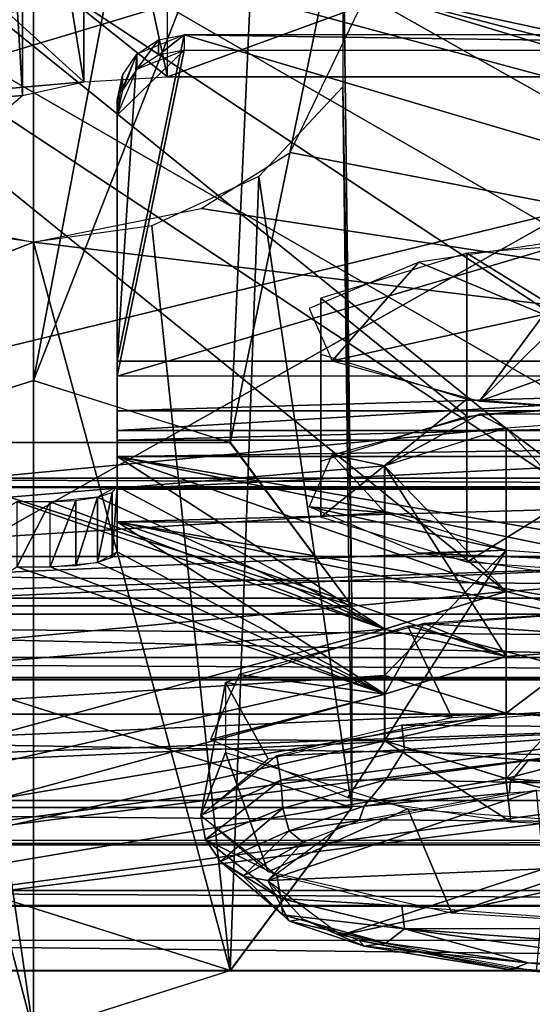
# Model space of a CAD drawing. Extents: x -398 to 398, y -1355 to -82.
# Tile 53 of 256: x -210.05 to -208.52, y -119.82 to -116.88. Entities that reach past the tile are written whole.
import ezdxf

# ---------------------------------------------------------------- set-up
doc = ezdxf.new("R2010")
doc.units = 0
doc.header["$MEASUREMENT"] = 0

msp = doc.modelspace()

# ---------------------------------------------------------------- linework, layer by layer
for points in [[(395.5, -525.467285, 437.803314), (395.5, -81.938164, 160.655502), (-395.5, -81.938164, 160.655502)], [(395.5, -525.467285, 437.803314), (-395.5, -81.938164, 160.655502), (-395.5, -525.467285, 437.803314)], [(-22.229691, -124.655098, 181.452103), (-396.5, -85.435806, 156.945206), (-395.5, -84.587761, 156.415207)], [(395.5, -528.116882, 433.562988), (395.5, -84.587761, 156.415207), (-395.5, -84.587761, 156.415207)], [(395.5, -528.116882, 433.562988), (-395.5, -84.587761, 156.415207), (-395.5, -528.116882, 433.562988)], [(-395.5, -84.587761, 156.415207), (395.5, -84.587761, 156.415207), (-19.442101, -123.289597, 180.598801)], [(-395.5, -84.587761, 156.415207), (-19.442101, -123.289597, 180.598801), (-21.06683, -123.633301, 180.813599)], [(-395.5, -84.587761, 156.415207), (-21.06683, -123.633301, 180.813599), (-22.229691, -124.655098, 181.452103)], [(-22.229691, -124.6604, 181.443604), (-396.5, -85.441109, 156.936707), (-395.5, -84.593063, 156.406799)], [(-395.5, -84.593063, 156.406799), (395.5, -84.593063, 156.406799), (-19.442101, -123.294899, 180.590302)], [(-395.5, -84.593063, 156.406799), (-19.442101, -123.294899, 180.590302), (-21.06683, -123.638603, 180.805099)], [(-395.5, -84.593063, 156.406799), (-21.06683, -123.638603, 180.805099), (-22.229691, -124.6604, 181.443604)], [(-396.5, -85.435806, 156.945206), (-22.478531, -125.502296, 181.981506), (-22.478531, -130.514999, 185.1138)], [(-396.5, -85.435806, 156.945206), (-22.478531, -130.514999, 185.1138), (-50.35714, -414.036102, 362.277405)], [(-396.5, -85.435806, 156.945206), (-50.35714, -414.036102, 362.277405), (-52.76738, -414.882812, 362.806488)], [(-396.5, -85.435806, 156.945206), (-52.76738, -414.882812, 362.806488), (-53.272449, -415.311096, 363.074097)], [(-396.5, -85.435806, 156.945206), (-53.272449, -415.311096, 363.074097), (-54.270809, -417.355103, 364.351288)], [(-396.5, -85.435806, 156.945206), (-54.270809, -417.355103, 364.351288), (-54.270809, -417.960785, 364.729889)], [(-396.5, -85.435806, 156.945206), (-54.270809, -417.960785, 364.729889), (-53.272449, -420.004791, 366.007111)], [(-396.5, -85.435806, 156.945206), (-53.272449, -420.004791, 366.007111), (-396.366211, -527.69281, 433.298004)], [(-22.478531, -125.502296, 181.981506), (-396.5, -85.435806, 156.945206), (-22.229691, -124.655098, 181.452103)], [(-396.5, -85.441109, 156.936707), (-22.478531, -125.507599, 181.973007), (-22.478531, -130.520294, 185.105301)], [(-396.5, -85.441109, 156.936707), (-22.478531, -130.520294, 185.105301), (-50.35714, -414.041412, 362.26889)], [(-396.5, -85.441109, 156.936707), (-50.35714, -414.041412, 362.26889), (-52.76738, -414.888092, 362.798004)], [(-396.5, -85.441109, 156.936707), (-52.76738, -414.888092, 362.798004), (-53.272449, -415.316406, 363.065613)], [(-396.5, -85.441109, 156.936707), (-53.272449, -415.316406, 363.065613), (-54.270809, -417.360413, 364.342896)], [(-396.5, -85.441109, 156.936707), (-54.270809, -417.360413, 364.342896), (-54.270809, -417.966095, 364.721405)], [(-396.5, -85.441109, 156.936707), (-54.270809, -417.966095, 364.721405), (-53.272449, -420.010101, 365.998596)], [(-396.5, -85.441109, 156.936707), (-53.272449, -420.010101, 365.998596), (-396.366211, -527.69812, 433.289612)], [(-22.478531, -125.507599, 181.973007), (-396.5, -85.441109, 156.936707), (-22.229691, -124.6604, 181.443604)], [(243, -100.280098, 127.672203), (-235.265503, -167.884293, 169.916), (-243, -100.280098, 127.672203)], [(243, -100.280098, 127.672203), (235.265503, -167.884293, 169.916), (-235.265503, -167.884293, 169.916)], [(243, -100.704002, 126.993698), (-235.265503, -168.308197, 169.237503), (-243, -100.704002, 126.993698)], [(243, -100.704002, 126.993698), (235.265503, -168.308197, 169.237503), (-235.265503, -168.308197, 169.237503)], [(235.114594, -129.460007), (-233, -110.733902), (-235.114594, -129.460007)], [(235.114594, -129.460007, 0.8), (-233, -110.733902, 0.8), (-235.114594, -129.460007, 0.8)], [(235.114594, -129.460007), (-83, -110.733902), (-233, -110.733902)], [(235.114594, -129.460007, 0.8), (-83, -110.733902, 0.8), (-233, -110.733902, 0.8)], [(-204.006607, -119.477699, 73.614418), (-212.006607, -119.477699, 73.614418), (-204.006607, -114.967697, 78.623222)], [(-204.006607, -114.967697, 78.623222), (-212.006607, -119.477699, 73.614418), (-212.006607, -114.967697, 78.623222)], [(-204.006607, -115.116302, 78.75705), (-212.006607, -115.116302, 78.75705), (-204.006607, -119.626297, 73.748253)], [(-204.006607, -119.626297, 73.748253), (-212.006607, -115.116302, 78.75705), (-212.006607, -119.626297, 73.748253)], [(-211.806595, -115.292198, 57.32893), (-214.006607, -117.429298, 66.585442), (-209.856598, -117.061897, 64.994202)], [(-202.006607, -117.429298, 66.585442), (-204.206604, -115.292198, 57.32893), (-211.806595, -115.292198, 57.32893)], [(-202.006607, -117.429298, 66.585442), (-211.806595, -115.292198, 57.32893), (-206.156601, -117.061897, 64.994202)], [(-211.806595, -115.292198, 57.32893), (-209.856598, -117.061897, 64.994202), (-209.606598, -117.046898, 64.929024)], [(-211.806595, -115.292198, 57.32893), (-209.606598, -117.046898, 64.929024), (-206.406601, -117.046898, 64.929024)], [(-211.806595, -115.292198, 57.32893), (-206.406601, -117.046898, 64.929024), (-206.156601, -117.061897, 64.994202)], [(-205.756607, -115.561203, 74.052856), (-200.506607, -118.479301, 73.298187), (-215.506607, -118.479301, 73.298187)], [(-205.756607, -115.561203, 74.052856), (-215.506607, -118.479301, 73.298187), (-210.256607, -115.561203, 74.052856)], [(-205.756607, -115.673698, 74.540207), (-200.506607, -118.6045, 73.782257), (-215.506607, -118.6045, 73.782257)], [(-205.756607, -115.673698, 74.540207), (-215.506607, -118.6045, 73.782257), (-210.256607, -115.673698, 74.540207)], [(-215.783707, -118.778999, 72.431664), (-211.506607, -115.742104, 59.277672), (-208.5952, -118.096802, 69.47702)], [(-208.5952, -118.096802, 69.47702), (-211.506607, -115.742104, 59.277672), (-208.006607, -118.053902, 69.291008)], [(-211.506607, -115.742104, 59.277672), (-207.418106, -118.096802, 69.47702), (-208.006607, -118.053902, 69.291008)], [(-200.229507, -118.778999, 72.431664), (-207.418106, -118.096802, 69.47702), (-211.506607, -115.742104, 59.277672)], [(-200.229507, -118.778999, 72.431664), (-211.506607, -115.742104, 59.277672), (-204.506607, -115.742104, 59.277672)], [(-209.856598, -115.8927, 65.264229), (-209.606598, -117.046898, 64.929024), (-209.606598, -115.877602, 65.198959)], [(-206.406601, -117.046898, 64.929024), (-209.606598, -117.046898, 64.929024), (-206.406601, -115.877602, 65.198959)], [(-206.406601, -115.877602, 65.198959), (-209.606598, -117.046898, 64.929024), (-209.606598, -115.877602, 65.198959)], [(-210.039597, -115.9338, 65.442551), (-209.856598, -117.061897, 64.994293), (-209.856598, -115.8927, 65.264229)], [(-209.856598, -115.8927, 65.264229), (-209.856598, -117.061897, 64.994293), (-209.606598, -117.046898, 64.929024)], [(-210.106598, -115.990097, 65.686142), (-210.039597, -117.103104, 65.172607), (-210.039597, -115.9338, 65.442551)], [(-210.039597, -115.9338, 65.442551), (-210.039597, -117.103104, 65.172607), (-209.856598, -117.061897, 64.994293)], [(-210.039597, -117.103104, 65.172607), (-210.106598, -115.990097, 65.686142), (-210.106598, -117.159302, 65.416199)], [(-210.594406, -118.139801, 64.36879), (-210.360397, -116.089996, 56.05151), (-210.006607, -116.041603, 56.129608)], [(-210.594406, -118.139801, 64.36879), (-210.006607, -116.041603, 56.129608), (-210.006607, -117.953697, 64.411751)], [(-210.006607, -116.041603, 56.129608), (-209.652893, -116.089996, 56.05151), (-210.006607, -117.953697, 64.411751)], [(-210.006607, -117.953697, 64.411751), (-209.652893, -116.089996, 56.05151), (-209.333099, -116.237198, 55.81715)], [(-215.783707, -119.266197, 72.319191), (-211.506607, -116.229301, 59.165192), (-208.5952, -118.584, 69.36454)], [(-208.5952, -118.584, 69.36454), (-211.506607, -116.229301, 59.165192), (-208.006607, -118.5411, 69.178543)], [(-211.506607, -116.229301, 59.165192), (-207.418106, -118.584, 69.36454), (-208.006607, -118.5411, 69.178543)], [(-200.229507, -119.266197, 72.319191), (-207.418106, -118.584, 69.36454), (-211.506607, -116.229301, 59.165192)], [(-200.229507, -119.266197, 72.319191), (-211.506607, -116.229301, 59.165192), (-204.506607, -116.229301, 59.165192)], [(-210.006607, -117.953697, 64.411751), (-209.333099, -116.237198, 55.81715), (-209.418793, -118.139801, 64.36879)], [(-209.418793, -118.139801, 64.36879), (-209.333099, -116.237198, 55.81715), (-209.082108, -116.505402, 55.38728)], [(-204.206604, -118.271301, 52.45092), (-204.206604, -116.422798, 44.44437), (-211.806595, -118.271301, 52.45092)], [(-211.806595, -118.271301, 52.45092), (-204.206604, -116.422798, 44.44437), (-211.806595, -116.422798, 44.44437)], [(-209.418793, -118.139801, 64.36879), (-209.082108, -116.505402, 55.38728), (-209.055603, -118.626999, 64.256317)], [(-209.055603, -118.626999, 64.256317), (-209.082108, -116.505402, 55.38728), (-209.082108, -117.076698, 54.473289)], [(-204.206604, -118.246002, 52.601898), (-209.239899, -117.272797, 54.159389), (-209.007507, -116.7911, 54.93029)], [(-209.007507, -116.7911, 54.93029), (-206.773407, -117.272797, 54.159389), (-206.507202, -117.440201, 53.891529)], [(-209.007507, -116.7911, 54.93029), (-207.005707, -116.7911, 54.93029), (-206.773407, -117.272797, 54.159389)], [(-204.206604, -118.246002, 52.601898), (-209.007507, -116.7911, 54.93029), (-206.507202, -117.440201, 53.891529)], [(-209.697998, -116.978996, 67.486557), (-209.756607, -117.896301, 67.274788), (-209.556595, -116.921898, 67.499733)], [(-209.556595, -116.921898, 67.499733), (-209.756607, -117.896301, 67.274788), (-206.256607, -117.896301, 67.274788)], [(-209.697998, -116.978996, 67.486557), (-209.633194, -116.936798, 67.496323), (-209.697998, -117.024002, 67.681427)], [(-209.697998, -117.024002, 67.681427), (-209.633194, -116.936798, 67.496323), (-209.633194, -116.981796, 67.691177)], [(-209.633194, -116.936798, 67.496323), (-209.556595, -116.921898, 67.499733), (-209.633194, -116.981796, 67.691177)], [(-209.633194, -116.981796, 67.691177), (-209.556595, -116.921898, 67.499733), (-209.556595, -116.966904, 67.694611)], [(-209.556595, -116.921898, 67.499733), (-206.256607, -117.896301, 67.274788), (-206.456604, -116.921898, 67.499733)], [(-209.556595, -116.966904, 67.694611), (-206.456604, -116.966904, 67.694611), (-209.556595, -116.921898, 67.499733)], [(-209.556595, -116.921898, 67.499733), (-206.456604, -116.966904, 67.694611), (-206.456604, -116.921898, 67.499733)], [(-209.556595, -116.966904, 67.694611), (-209.756607, -117.161797, 67.64962), (-209.697998, -117.024002, 67.681427)], [(-209.756607, -117.161797, 67.64962), (-209.556595, -116.966904, 67.694611), (-209.756607, -117.941299, 67.469658)], [(-209.756607, -117.941299, 67.469658), (-209.556595, -116.966904, 67.694611), (-206.456604, -116.966904, 67.694611)], [(-209.756607, -117.941299, 67.469658), (-206.456604, -116.966904, 67.694611), (-206.256607, -117.941299, 67.469658)], [(-209.756607, -117.896301, 67.274788), (-209.697998, -116.978996, 67.486557), (-209.756607, -117.116798, 67.454742)], [(-209.741394, -117.042198, 67.471962), (-209.697998, -116.978996, 67.486557), (-209.741394, -117.087196, 67.66684)], [(-209.741394, -117.087196, 67.66684), (-209.697998, -116.978996, 67.486557), (-209.697998, -117.024002, 67.681427)], [(-214.006607, -117.429298, 66.585442), (-210.039703, -117.103104, 65.172638), (-209.856598, -117.061897, 64.994202)], [(-209.756607, -117.116798, 67.454742), (-209.741394, -117.042198, 67.471962), (-209.756607, -117.161797, 67.64962)], [(-209.756607, -117.161797, 67.64962), (-209.741394, -117.042198, 67.471962), (-209.741394, -117.087196, 67.66684)], [(-209.055603, -119.229202, 64.117287), (-209.082108, -117.076698, 54.473289), (-209.333099, -117.345001, 54.043419)], [(-209.055603, -118.626999, 64.256317), (-209.082108, -117.076698, 54.473289), (-209.055603, -119.229202, 64.117287)], [(-214.006607, -117.429298, 66.585442), (-210.106598, -117.159302, 65.416199), (-210.039703, -117.103104, 65.172638)], [(-209.756607, -117.941299, 67.469658), (-209.756607, -117.896301, 67.274788), (-209.756607, -117.116798, 67.454742)], [(-209.756607, -117.941299, 67.469658), (-209.756607, -117.116798, 67.454742), (-209.756607, -117.161797, 67.64962)], [(-204.206604, -118.246002, 52.601898), (-209.506104, -117.440201, 53.891529), (-209.239899, -117.272797, 54.159389)], [(-210.006607, -119.902496, 63.961849), (-210.360397, -117.492203, 53.809059), (-210.680099, -117.345001, 54.043419)], [(-210.006607, -119.902496, 63.961849), (-210.680099, -117.345001, 54.043419), (-210.594406, -119.7164, 64.004807)], [(-209.333099, -117.345001, 54.043419), (-209.652893, -117.492203, 53.809059), (-209.418793, -119.7164, 64.004807)], [(-209.055603, -119.229202, 64.117287), (-209.333099, -117.345001, 54.043419), (-209.418793, -119.7164, 64.004807)], [(-211.806595, -118.246002, 52.601898), (-210.507202, -117.440201, 53.891529), (-210.006607, -117.540497, 53.730961)], [(-204.206604, -118.246002, 52.601898), (-210.006607, -117.540497, 53.730961), (-209.506104, -117.440201, 53.891529)], [(-210.006607, -117.540497, 53.730961), (-210.360397, -117.492203, 53.809059), (-210.006607, -119.902496, 63.961849)], [(-209.418793, -119.7164, 64.004807), (-209.652893, -117.492203, 53.809059), (-210.006607, -117.540497, 53.730961)], [(-208.712006, -117.573303, 69.431923), (-208.006607, -118.008904, 69.096138), (-208.006607, -117.521698, 69.208611)], [(-211.806595, -118.246002, 52.601898), (-210.006607, -117.540497, 53.730961), (-204.206604, -118.246002, 52.601898)], [(-209.418793, -119.7164, 64.004807), (-210.006607, -117.540497, 53.730961), (-210.006607, -119.902496, 63.961849)], [(-208.4655, -117.542297, 69.297569), (-208.855392, -117.6008, 69.551086), (-208.481995, -117.756897, 70.227364)], [(-209.147903, -117.708199, 70.016541), (-208.712006, -118.060501, 69.319443), (-208.712006, -117.573303, 69.431923)], [(-208.712006, -117.573303, 69.431923), (-208.712006, -118.060501, 69.319443), (-208.006607, -118.008904, 69.096138)], [(-209.114899, -117.894897, 70.825203), (-208.855392, -117.6008, 69.551086), (-209.183502, -117.738998, 70.14978)], [(-209.114899, -117.894897, 70.825203), (-208.481995, -117.756897, 70.227364), (-208.855392, -117.6008, 69.551086)], [(-208.712006, -118.060501, 69.319443), (-209.147903, -117.708199, 70.016541), (-209.147903, -118.195396, 69.904068)], [(-209.147903, -118.195396, 69.904068), (-209.147903, -117.708199, 70.016541), (-209.147903, -117.875099, 70.739166)], [(-208.673798, -118.016098, 71.350182), (-208.481995, -117.756897, 70.227364), (-209.114899, -117.894897, 70.825203)], [(-208.673798, -118.016098, 71.350182), (-208.481995, -117.826401, 70.528358), (-208.481995, -117.756897, 70.227364)], [(-208.300995, -117.882698, 70.772079), (-208.481995, -117.826401, 70.528358), (-208.673798, -118.016098, 71.350182)], [(-209.147903, -118.195396, 69.904068), (-209.147903, -117.875099, 70.739166), (-209.147903, -118.362297, 70.626694)], [(-209.147903, -118.362297, 70.626694), (-209.147903, -117.875099, 70.739166), (-208.712006, -118.010002, 71.323792)], [(-208.673798, -118.016098, 71.350182), (-208.006607, -118.0616, 71.547096), (-208.300995, -117.882698, 70.772079)], [(-209.756607, -118.044701, 67.473244), (-209.756607, -118.103203, 67.281937), (-209.756607, -117.896301, 67.274788)], [(-209.756607, -118.044701, 67.473244), (-209.756607, -117.896301, 67.274788), (-209.756607, -117.941299, 67.469658)], [(-209.756607, -118.103203, 67.282013), (-206.256607, -118.103203, 67.282013), (-206.256607, -117.896301, 67.274788)], [(-209.756607, -118.103203, 67.282013), (-206.256607, -117.896301, 67.274788), (-209.756607, -117.896301, 67.274788)], [(-209.756607, -118.0448, 67.473267), (-206.256607, -118.0448, 67.473267), (-206.256607, -117.941299, 67.469658)], [(-209.756607, -118.0448, 67.473267), (-206.256607, -117.941299, 67.469658), (-209.756607, -117.941299, 67.469658)], [(-210.006607, -117.953697, 64.411751), (-209.418106, -118.139702, 64.368813), (-210.5952, -118.139702, 64.368813)], [(-209.147903, -118.362297, 70.626694), (-208.712006, -118.010002, 71.323792), (-208.712006, -118.4972, 71.211319)], [(-208.712006, -118.4972, 71.211319), (-208.712006, -118.010002, 71.323792), (-208.006607, -118.0616, 71.547096)], [(-208.006607, -118.053902, 69.291008), (-208.673798, -118.054398, 69.29306), (-208.006607, -118.008904, 69.096138)], [(-209.756607, -118.132599, 67.528137), (-209.756607, -118.103203, 67.281937), (-209.756607, -118.044701, 67.473244)], [(-209.756607, -118.132599, 67.528137), (-206.256607, -118.132599, 67.528137), (-206.256607, -118.0448, 67.473267)], [(-209.756607, -118.132599, 67.528137), (-206.256607, -118.0448, 67.473267), (-209.756607, -118.0448, 67.473267)], [(-208.957306, -118.209396, 69.964378), (-209.114899, -118.175598, 69.818039), (-208.673798, -118.054398, 69.29306)], [(-208.957306, -118.209396, 69.964378), (-208.673798, -118.054398, 69.29306), (-208.5952, -118.096802, 69.47702)], [(-208.712006, -118.4972, 71.211319), (-208.006607, -118.0616, 71.547096), (-208.006607, -118.548798, 71.434624)], [(-208.006607, -118.053902, 69.291008), (-208.5952, -118.096802, 69.47702), (-208.673798, -118.054398, 69.29306)], [(-208.594406, -118.096901, 69.477097), (-208.006607, -118.5411, 69.178543), (-208.006607, -118.053902, 69.291008)], [(-208.594406, -118.096901, 69.477097), (-208.006607, -118.736, 69.133537), (-208.006607, -118.053902, 69.291008)], [(-215.783707, -118.778999, 72.431664), (-208.5952, -118.096802, 69.47702), (-208.957306, -118.209396, 69.964378)], [(-209.756607, -118.2789, 67.391739), (-209.756607, -118.103203, 67.281937), (-209.756607, -118.132599, 67.528137)], [(-209.756607, -118.278801, 67.391731), (-206.256607, -118.278801, 67.391731), (-206.256607, -118.103203, 67.282013)], [(-209.756607, -118.278801, 67.391731), (-206.256607, -118.103203, 67.282013), (-209.756607, -118.103203, 67.282013)], [(-208.957703, -118.209297, 69.964287), (-208.594406, -118.584, 69.364616), (-208.594406, -118.096901, 69.477097)], [(-208.957703, -118.209297, 69.964287), (-208.594406, -118.7789, 69.319633), (-208.594406, -118.096901, 69.477097)], [(-208.594406, -118.096901, 69.477097), (-208.594406, -118.584, 69.364616), (-208.006607, -118.5411, 69.178543)], [(-208.594406, -118.096901, 69.477097), (-208.594406, -118.7789, 69.319633), (-208.006607, -118.736, 69.133537)], [(-210.5952, -118.139702, 64.368813), (-209.056, -118.627098, 64.256287), (-210.957306, -118.627098, 64.256287)], [(-210.5952, -118.139702, 64.368813), (-209.418106, -118.139702, 64.368813), (-209.056, -118.627098, 64.256287)], [(-209.756607, -118.2789, 67.391739), (-209.756607, -118.132599, 67.528137), (-209.756607, -118.181198, 67.619537)], [(-206.256607, -118.132599, 67.528137), (-209.756607, -118.181198, 67.619537), (-206.256607, -118.181198, 67.619537)], [(-209.756607, -118.181198, 67.619537), (-206.256607, -118.132599, 67.528137), (-209.756607, -118.132599, 67.528137)], [(-209.756607, -118.2789, 67.391739), (-209.756607, -118.181198, 67.619537), (-209.756607, -118.271103, 68.009293)], [(-209.756607, -118.181198, 67.619537), (-207.418106, -118.584, 69.36454), (-206.256607, -118.181198, 67.619537)], [(-209.756607, -118.181198, 67.619537), (-209.756607, -118.271103, 68.009293), (-208.957306, -118.696503, 69.851913)], [(-209.756607, -118.181198, 67.619537), (-208.957306, -118.696503, 69.851913), (-208.5952, -118.584, 69.36454)], [(-209.756607, -118.181198, 67.619537), (-208.5952, -118.584, 69.36454), (-208.006607, -118.5411, 69.178543)], [(-209.756607, -118.181198, 67.619537), (-208.006607, -118.5411, 69.178543), (-207.418106, -118.584, 69.36454)], [(-209.114899, -118.175598, 69.818039), (-208.957306, -118.348297, 70.566383), (-209.183502, -118.331497, 70.493462)], [(-208.957306, -118.348297, 70.566383), (-209.114899, -118.175598, 69.818039), (-208.957306, -118.209396, 69.964378)], [(-215.783707, -118.778999, 72.431664), (-208.957306, -118.209396, 69.964378), (-208.957306, -118.348297, 70.566383)], [(-208.594406, -118.584, 69.364616), (-208.957703, -118.209297, 69.964287), (-208.957703, -118.696503, 69.851807)], [(-208.957703, -118.696503, 69.851807), (-208.957703, -118.209297, 69.964287), (-208.957703, -118.348396, 70.566467)], [(-208.594406, -118.7789, 69.319633), (-208.957703, -118.209297, 69.964287), (-208.957703, -118.891403, 69.806824)], [(-208.957703, -118.891403, 69.806824), (-208.957703, -118.209297, 69.964287), (-208.957703, -118.348396, 70.566467)], [(-211.806595, -118.273697, 52.528919), (-211.806595, -118.246002, 52.601898), (-204.206604, -118.273697, 52.528919)], [(-204.206604, -118.273697, 52.528919), (-211.806595, -118.246002, 52.601898), (-204.206604, -118.246002, 52.601898)], [(-209.815201, -118.303001, 68.147087), (-208.957306, -118.696503, 69.851913), (-209.756607, -118.271103, 68.009293)], [(-209.756607, -118.466003, 67.964302), (-209.771896, -118.4832, 68.038879), (-209.756607, -118.271103, 68.009293)], [(-209.756607, -118.271103, 68.009293), (-209.771896, -118.4832, 68.038879), (-209.771896, -118.288399, 68.083862)], [(-209.756607, -118.2789, 67.391739), (-209.756607, -118.271103, 68.009293), (-209.756607, -118.466003, 67.964302)], [(-211.806595, -118.271301, 52.45092), (-211.806595, -118.273697, 52.528919), (-204.206604, -118.271301, 52.45092)], [(-204.206604, -118.271301, 52.45092), (-211.806595, -118.273697, 52.528919), (-204.206604, -118.273697, 52.528919)], [(-209.771896, -118.4832, 68.038879), (-209.815201, -118.497803, 68.102097), (-209.771896, -118.288399, 68.083862)], [(-209.771896, -118.288399, 68.083862), (-209.815201, -118.497803, 68.102097), (-209.815201, -118.303001, 68.147087)], [(-206.256607, -118.278801, 67.391731), (-209.756607, -118.375999, 67.574547), (-206.256607, -118.375999, 67.574547)], [(-209.756607, -118.375999, 67.574547), (-206.256607, -118.278801, 67.391731), (-209.756607, -118.278801, 67.391731)], [(-209.756607, -118.2789, 67.391739), (-209.756607, -118.466003, 67.964302), (-209.756607, -118.375999, 67.574547)], [(-212.006607, -119.523903, 73.435608), (-208.957306, -118.696503, 69.851913), (-210.056595, -118.316101, 68.204163)], [(-209.956604, -118.511002, 68.159172), (-209.956604, -118.316101, 68.204163), (-210.056595, -118.511002, 68.159172)], [(-210.056595, -118.511002, 68.159172), (-209.956604, -118.316101, 68.204163), (-210.056595, -118.316101, 68.204163)], [(-210.056595, -118.316101, 68.204163), (-208.957306, -118.696503, 69.851913), (-209.956604, -118.316101, 68.204163)], [(-208.957306, -118.696503, 69.851913), (-209.815201, -118.303001, 68.147087), (-209.956604, -118.316101, 68.204163)], [(-209.880096, -118.507599, 68.144341), (-209.956604, -118.511002, 68.159172), (-209.880096, -118.312698, 68.189331)], [(-209.880096, -118.312698, 68.189331), (-209.956604, -118.511002, 68.159172), (-209.956604, -118.316101, 68.204163)], [(-209.815201, -118.497803, 68.102097), (-209.880096, -118.507599, 68.144341), (-209.815201, -118.303001, 68.147087)], [(-209.815201, -118.303001, 68.147087), (-209.880096, -118.507599, 68.144341), (-209.880096, -118.312698, 68.189331)], [(-215.783707, -118.778999, 72.431664), (-208.957306, -118.348297, 70.566383), (-208.5952, -118.460899, 71.053741)], [(-209.183502, -118.331497, 70.493462), (-208.957306, -118.348297, 70.566383), (-208.5952, -118.460899, 71.053741)], [(-209.183502, -118.331497, 70.493462), (-208.5952, -118.460899, 71.053741), (-208.855392, -118.469704, 71.09214)], [(-208.957703, -118.696503, 69.851807), (-208.957703, -118.348396, 70.566467), (-208.957703, -118.835503, 70.454002)], [(-208.957703, -118.835503, 70.454002), (-208.957703, -118.348396, 70.566467), (-208.594406, -118.4608, 71.053673)], [(-208.957703, -118.891403, 69.806824), (-208.957703, -118.348396, 70.566467), (-208.957703, -119.030403, 70.409012)], [(-208.957703, -119.030403, 70.409012), (-208.957703, -118.348396, 70.566467), (-208.594406, -118.4608, 71.053673)], [(-207.418106, -118.7789, 69.31955), (-209.756607, -118.375999, 67.574547), (-206.256607, -118.375999, 67.574547)], [(-208.957306, -118.891403, 69.806923), (-209.756607, -118.466003, 67.964302), (-209.756607, -118.375999, 67.574547)], [(-209.756607, -118.375999, 67.574547), (-207.418106, -118.7789, 69.31955), (-208.006607, -118.736, 69.133537)], [(-209.756607, -118.375999, 67.574547), (-208.006607, -118.736, 69.133537), (-208.5952, -118.7789, 69.31955)], [(-209.756607, -118.375999, 67.574547), (-208.5952, -118.7789, 69.31955), (-208.957306, -118.891403, 69.806923)], [(-215.783707, -118.778999, 72.431664), (-208.5952, -118.460899, 71.053741), (-208.006607, -118.503799, 71.239754)], [(-208.957306, -118.891403, 69.806923), (-209.815201, -118.497803, 68.102097), (-209.756607, -118.466003, 67.964302)], [(-208.957703, -118.835503, 70.454002), (-208.594406, -118.4608, 71.053673), (-208.594406, -118.947998, 70.941177)], [(-208.957703, -119.030403, 70.409012), (-208.594406, -118.4608, 71.053673), (-208.594406, -119.142899, 70.896187)], [(-208.855392, -118.469704, 71.09214), (-208.5952, -118.460899, 71.053741), (-208.006607, -118.503799, 71.239754)], [(-208.855392, -118.469704, 71.09214), (-208.006607, -118.503799, 71.239754), (-208.4655, -118.528297, 71.345673)], [(-208.594406, -118.947998, 70.941177), (-208.594406, -118.4608, 71.053673), (-208.006607, -118.503799, 71.239754)], [(-208.594406, -119.142899, 70.896187), (-208.594406, -118.4608, 71.053673), (-208.006607, -118.503799, 71.239754)], [(-208.006607, -118.503799, 71.239754), (-215.506607, -118.841301, 72.701637), (-215.783707, -118.778999, 72.431664)], [(-200.506607, -118.479301, 73.298187), (-200.506607, -118.652397, 73.215393), (-215.506607, -118.479301, 73.298187)], [(-215.506607, -118.479301, 73.298187), (-200.506607, -118.652397, 73.215393), (-215.506607, -118.652397, 73.215393)], [(-200.506607, -118.841301, 72.701637), (-215.506607, -118.841301, 72.701637), (-208.006607, -118.503799, 71.239754)], [(-208.957306, -118.891403, 69.806923), (-209.956604, -118.511002, 68.159172), (-209.815201, -118.497803, 68.102097)], [(-208.594406, -118.947998, 70.941177), (-208.006607, -118.503799, 71.239754), (-208.006607, -118.990997, 71.127274)], [(-208.594406, -119.142899, 70.896187), (-208.006607, -118.503799, 71.239754), (-208.006607, -119.185898, 71.082283)], [(-212.006607, -119.718803, 73.390617), (-210.056595, -118.511002, 68.159172), (-208.957306, -118.891403, 69.806923)], [(-208.957306, -118.891403, 69.806923), (-210.056595, -118.511002, 68.159172), (-209.956604, -118.511002, 68.159172)], [(-208.594406, -118.584, 69.364616), (-208.006607, -118.736, 69.133537), (-208.006607, -118.5411, 69.178543)], [(-215.783707, -119.266197, 72.319191), (-208.5952, -118.584, 69.36454), (-208.957306, -118.696503, 69.851913)], [(-208.957703, -118.696503, 69.851807), (-208.594406, -118.7789, 69.319633), (-208.594406, -118.584, 69.364616)], [(-208.594406, -118.584, 69.364616), (-208.594406, -118.7789, 69.319633), (-208.006607, -118.736, 69.133537)], [(-200.506607, -118.6045, 73.782257), (-200.506607, -118.950699, 73.616676), (-215.506607, -118.6045, 73.782257)], [(-215.506607, -118.6045, 73.782257), (-200.506607, -118.950699, 73.616676), (-215.506607, -118.950699, 73.616676)], [(-208.888306, -118.687897, 68.925491), (-208.006607, -118.915802, 68.578873), (-208.006607, -118.623497, 68.646362)], [(-208.840607, -118.680298, 68.892509), (-208.006607, -118.736, 69.133537), (-208.006607, -118.623497, 68.646362)], [(-200.506607, -118.652397, 73.215393), (-200.506607, -118.781601, 73.073502), (-215.506607, -118.652397, 73.215393)], [(-215.506607, -118.652397, 73.215393), (-200.506607, -118.781601, 73.073502), (-215.506607, -118.781601, 73.073502)], [(-210.957306, -118.627098, 64.256287), (-209.056, -118.627098, 64.256287), (-209.056, -119.229103, 64.11731)], [(-210.957306, -118.627098, 64.256287), (-209.056, -119.229103, 64.11731), (-210.957306, -119.229103, 64.11731)], [(-208.840607, -118.680298, 68.892509), (-209.391998, -118.831802, 69.548737), (-208.957306, -118.891403, 69.806923)], [(-208.957306, -118.891403, 69.806923), (-208.5952, -118.7789, 69.31955), (-208.840607, -118.680298, 68.892509)], [(-208.840607, -118.680298, 68.892509), (-208.5952, -118.7789, 69.31955), (-208.006607, -118.736, 69.133537)], [(-215.783707, -119.266197, 72.319191), (-208.957306, -118.696503, 69.851913), (-208.957306, -118.835503, 70.453903)], [(-212.006607, -119.523903, 73.435608), (-208.957306, -118.835503, 70.453911), (-208.957306, -118.696503, 69.851913)], [(-209.433197, -118.856598, 69.656273), (-208.756607, -118.960999, 68.774689), (-208.888306, -118.687897, 68.925491)], [(-208.594406, -118.7789, 69.319633), (-208.957703, -118.696503, 69.851807), (-208.957703, -118.891403, 69.806824)], [(-208.957703, -118.891403, 69.806824), (-208.957703, -118.696503, 69.851807), (-208.957703, -118.835503, 70.454002)], [(-208.756607, -118.960999, 68.774689), (-208.006607, -118.915802, 68.578873), (-208.888306, -118.687897, 68.925491)], [(-200.506607, -118.781601, 73.073502), (-200.506607, -118.847801, 72.89341), (-215.506607, -118.781601, 73.073502)], [(-215.506607, -118.781601, 73.073502), (-200.506607, -118.847801, 72.89341), (-215.506607, -118.847801, 72.89341)], [(-215.783707, -119.266197, 72.319191), (-208.957306, -118.835503, 70.453903), (-208.5952, -118.947998, 70.941269)], [(-200.506607, -118.847801, 72.89341), (-200.506607, -118.841301, 72.701637), (-215.506607, -118.847801, 72.89341)], [(-215.506607, -118.847801, 72.89341), (-200.506607, -118.841301, 72.701637), (-215.506607, -118.841301, 72.701637)], [(-212.006607, -119.523903, 73.435608), (-208.5952, -118.947998, 70.941269), (-208.957306, -118.835503, 70.453911)], [(-209.506607, -119.253197, 70.040428), (-209.305695, -119.084503, 69.309647), (-209.433197, -118.856598, 69.656273)], [(-209.506607, -119.253197, 70.040428), (-209.433197, -118.856598, 69.656273), (-209.433197, -119.065201, 70.559563)], [(-209.477707, -119.026703, 70.393013), (-208.957306, -118.891403, 69.806923), (-209.391998, -118.831802, 69.548737)], [(-209.305695, -119.084503, 69.309647), (-208.756607, -118.960999, 68.774689), (-209.433197, -118.856598, 69.656273)], [(-208.957703, -118.891403, 69.806824), (-208.957703, -118.835503, 70.454002), (-208.957703, -119.030403, 70.409012)], [(-208.957703, -119.030403, 70.409012), (-208.957703, -118.835503, 70.454002), (-208.594406, -118.947998, 70.941177)], [(-212.006607, -119.718803, 73.390617), (-208.957306, -118.891403, 69.806923), (-208.957306, -119.030403, 70.40892)], [(-209.477707, -119.026703, 70.393013), (-208.957306, -119.030403, 70.40892), (-208.957306, -118.891403, 69.806923)], [(-208.906601, -118.983299, 68.871193), (-208.006607, -118.9907, 68.575996), (-208.006607, -118.915802, 68.578873)], [(-215.783707, -119.266197, 72.319191), (-208.5952, -118.947998, 70.941269), (-208.006607, -118.990997, 71.127274)], [(-200.506607, -118.950699, 73.616676), (-200.506607, -119.209, 73.332893), (-215.506607, -118.950699, 73.616676)], [(-215.506607, -118.950699, 73.616676), (-200.506607, -119.209, 73.332893), (-215.506607, -119.209, 73.332893)], [(-204.006607, -119.523903, 73.435608), (-207.418106, -118.947998, 70.941269), (-212.006607, -119.523903, 73.435608)], [(-212.006607, -119.523903, 73.435608), (-207.418106, -118.947998, 70.941269), (-208.006607, -118.990997, 71.127274)], [(-212.006607, -119.523903, 73.435608), (-208.006607, -118.990997, 71.127274), (-208.5952, -118.947998, 70.941269)], [(-208.957703, -119.030403, 70.409012), (-208.594406, -118.947998, 70.941177), (-208.594406, -119.142899, 70.896187)], [(-208.594406, -119.142899, 70.896187), (-208.594406, -118.947998, 70.941177), (-208.006607, -118.990997, 71.127274)], [(-208.006607, -118.990997, 71.127274), (-215.506607, -119.328499, 72.589157), (-215.783707, -119.266197, 72.319191)], [(-200.506607, -119.328499, 72.589157), (-215.506607, -119.328499, 72.589157), (-208.006607, -118.990997, 71.127274)], [(-208.898193, -119.057503, 68.86557), (-208.906601, -118.983299, 68.871193), (-209.280197, -119.074997, 69.268288)], [(-208.006607, -118.9907, 68.575996), (-208.906601, -118.983299, 68.871193), (-208.898193, -119.057503, 68.86557)], [(-208.5289, -119.088799, 68.699577), (-208.006607, -118.9907, 68.575996), (-208.898193, -119.057503, 68.86557)], [(-208.594406, -119.142899, 70.896187), (-208.006607, -118.990997, 71.127274), (-208.006607, -119.185898, 71.082283)], [(-208.006607, -119.066803, 68.604141), (-208.006607, -118.9907, 68.575996), (-208.5289, -119.088799, 68.699577)], [(-212.006607, -119.718803, 73.390617), (-208.957306, -119.030403, 70.40892), (-208.5952, -119.142899, 70.896278)], [(-209.067596, -119.199501, 71.141373), (-208.957306, -119.030403, 70.40892), (-209.477707, -119.026703, 70.393013)], [(-208.5802, -119.272697, 71.458267), (-208.957306, -119.030403, 70.40892), (-209.067596, -119.199501, 71.141373)], [(-208.5802, -119.272697, 71.458267), (-208.5952, -119.142899, 70.896278), (-208.957306, -119.030403, 70.40892)], [(-209.506607, -119.253197, 70.040428), (-209.433197, -119.065201, 70.559563), (-209.305695, -119.421898, 70.77121)], [(-208.888306, -119.233902, 71.290337), (-209.305695, -119.421898, 70.77121), (-209.433197, -119.065201, 70.559563)], [(-208.898193, -119.057503, 68.86557), (-209.280197, -119.074997, 69.268288), (-209.268295, -119.148399, 69.258957)], [(-208.954605, -119.146698, 68.950577), (-208.898193, -119.057503, 68.86557), (-209.268295, -119.148399, 69.258957)], [(-208.5289, -119.088799, 68.699577), (-208.898193, -119.057503, 68.86557), (-208.954605, -119.146698, 68.950577)], [(-209.268295, -119.148399, 69.258957), (-209.280197, -119.074997, 69.268288), (-209.506607, -119.253197, 70.040428)], [(-208.954605, -119.146698, 68.950577), (-208.582504, -119.1539, 68.783493), (-208.5289, -119.088799, 68.699577)], [(-208.5289, -119.088799, 68.699577), (-208.582504, -119.1539, 68.783493), (-208.006607, -119.125397, 68.660187)], [(-208.5289, -119.088799, 68.699577), (-208.006607, -119.125397, 68.660187), (-208.006607, -119.066803, 68.604141)], [(-204.006607, -119.718803, 73.390617), (-212.006607, -119.718803, 73.390617), (-207.418106, -119.142899, 70.896278)], [(-212.006607, -119.718803, 73.390617), (-208.5952, -119.142899, 70.896278), (-208.006607, -119.185898, 71.082283)], [(-212.006607, -119.718803, 73.390617), (-208.006607, -119.185898, 71.082283), (-207.418106, -119.142899, 70.896278)], [(-209.268295, -119.148399, 69.258957), (-209.506607, -119.253197, 70.040428), (-209.492599, -119.324997, 70.023872)], [(-209.261398, -119.2314, 69.31739), (-209.268295, -119.148399, 69.258957), (-209.492599, -119.324997, 70.023872)], [(-208.954605, -119.146698, 68.950577), (-209.268295, -119.148399, 69.258957), (-209.261398, -119.2314, 69.31739)], [(-209.261398, -119.2314, 69.31739), (-209.018494, -119.225502, 69.093513), (-208.954605, -119.146698, 68.950577)], [(-208.954605, -119.146698, 68.950577), (-209.018494, -119.225502, 69.093513), (-208.582504, -119.1539, 68.783493)], [(-208.006607, -119.298302, 71.569473), (-208.5952, -119.142899, 70.896278), (-208.5802, -119.272697, 71.458267)], [(-208.5952, -119.142899, 70.896278), (-208.006607, -119.298302, 71.569473), (-208.006607, -119.185898, 71.082283)], [(-208.245407, -119.160599, 68.750313), (-208.006607, -119.125397, 68.660187), (-208.582504, -119.1539, 68.783493)], [(-209.087708, -119.2855, 69.291206), (-209.306595, -119.448097, 69.995438), (-208.503998, -119.178001, 68.825546)], [(-208.503998, -119.178001, 68.825546), (-209.306595, -119.448097, 69.995438), (-208.481995, -119.4133, 69.844933)], [(-208.584793, -119.186203, 68.860947), (-208.582504, -119.1539, 68.783493), (-209.018494, -119.225502, 69.093513)], [(-208.245407, -119.160599, 68.750313), (-208.582504, -119.1539, 68.783493), (-208.584793, -119.186203, 68.860947)], [(-200.506607, -119.209, 73.332893), (-200.506607, -119.341499, 72.972702), (-215.506607, -119.209, 73.332893)], [(-215.506607, -119.209, 73.332893), (-200.506607, -119.341499, 72.972702), (-215.506607, -119.341499, 72.972702)], [(-208.584793, -119.186203, 68.860947), (-209.018494, -119.225502, 69.093513), (-209.0336, -119.268799, 69.218857)], [(-210.957306, -119.229103, 64.11731), (-209.056, -119.229103, 64.11731), (-209.418106, -119.716499, 64.004791)], [(-210.957306, -119.229103, 64.11731), (-209.418106, -119.716499, 64.004791), (-210.5952, -119.716499, 64.004791)], [(-209.261398, -119.2314, 69.31739), (-209.492599, -119.324997, 70.023872), (-209.447998, -119.390999, 70.008614)], [(-209.242493, -119.2995, 69.414391), (-209.261398, -119.2314, 69.31739), (-209.447998, -119.390999, 70.008614)], [(-208.756607, -119.545403, 71.306183), (-209.305695, -119.421898, 70.77121), (-208.888306, -119.233902, 71.290337)], [(-209.018494, -119.225502, 69.093513), (-209.261398, -119.2314, 69.31739), (-209.242493, -119.2995, 69.414391)], [(-209.0336, -119.268799, 69.218857), (-209.018494, -119.225502, 69.093513), (-209.242493, -119.2995, 69.414391)], [(-208.006607, -119.298302, 71.569473), (-208.756607, -119.545403, 71.306183), (-208.888306, -119.233902, 71.290337)], [(-209.280197, -119.431503, 70.812569), (-209.492599, -119.324997, 70.023872), (-209.506607, -119.253197, 70.040428)], [(-209.0336, -119.268799, 69.218857), (-209.242493, -119.2995, 69.414391), (-209.201797, -119.333099, 69.497177)], [(-209.242493, -119.2995, 69.414391), (-209.447998, -119.390999, 70.008614), (-209.380203, -119.434402, 69.998596)], [(-209.201797, -119.333099, 69.497177), (-209.242493, -119.2995, 69.414391), (-209.380203, -119.434402, 69.998596)], [(-208.006607, -119.590599, 71.501984), (-208.756607, -119.545403, 71.306183), (-208.006607, -119.298302, 71.569473)], [(-200.506607, -119.341499, 72.972702), (-200.506607, -119.328499, 72.589157), (-215.506607, -119.341499, 72.972702)], [(-215.506607, -119.341499, 72.972702), (-200.506607, -119.328499, 72.589157), (-215.506607, -119.328499, 72.589157)], [(-209.280197, -119.431503, 70.812569), (-209.268295, -119.501503, 70.78878), (-209.492599, -119.324997, 70.023872)], [(-209.268295, -119.501503, 70.78878), (-209.447998, -119.390999, 70.008614), (-209.492599, -119.324997, 70.023872)], [(-209.201797, -119.333099, 69.497177), (-209.380203, -119.434402, 69.998596), (-209.306595, -119.448097, 69.995438)], [(-209.268295, -119.501503, 70.78878), (-209.261398, -119.550598, 70.699837), (-209.447998, -119.390999, 70.008614)], [(-209.261398, -119.550598, 70.699837), (-209.380203, -119.434402, 69.998596), (-209.447998, -119.390999, 70.008614)], [(-209.306595, -119.448097, 69.995438), (-209.087708, -119.610703, 70.699669), (-208.481995, -119.4133, 69.844933)], [(-208.481995, -119.4133, 69.844933), (-209.087708, -119.610703, 70.699669), (-208.481995, -119.482803, 70.145943)], [(-209.242493, -119.569298, 70.582802), (-209.306595, -119.448097, 69.995438), (-209.380203, -119.434402, 69.998596)], [(-209.261398, -119.550598, 70.699837), (-209.242493, -119.569298, 70.582802), (-209.380203, -119.434402, 69.998596)], [(-208.906601, -119.523201, 71.209671), (-209.268295, -119.501503, 70.78878), (-209.280197, -119.431503, 70.812569)], [(-209.242493, -119.569298, 70.582802), (-209.201797, -119.563103, 70.49369), (-209.306595, -119.448097, 69.995438)], [(-204.006607, -119.477699, 73.614418), (-204.006607, -119.522697, 73.53067), (-212.006607, -119.477699, 73.614418)], [(-212.006607, -119.477699, 73.614418), (-204.006607, -119.522697, 73.53067), (-212.006607, -119.522697, 73.53067)], [(-208.906601, -119.523201, 71.209671), (-208.898193, -119.5924, 71.182167), (-209.268295, -119.501503, 70.78878)], [(-208.898193, -119.5924, 71.182167), (-209.261398, -119.550598, 70.699837), (-209.268295, -119.501503, 70.78878)], [(-208.503998, -119.718201, 71.165337), (-208.481995, -119.482803, 70.145943), (-209.087708, -119.610703, 70.699669)], [(-204.006607, -119.522697, 73.53067), (-204.006607, -119.523903, 73.435608), (-212.006607, -119.522697, 73.53067)], [(-212.006607, -119.522697, 73.53067), (-204.006607, -119.523903, 73.435608), (-212.006607, -119.523903, 73.435608)], [(-208.006607, -119.590599, 71.501984), (-208.898193, -119.5924, 71.182167), (-208.906601, -119.523201, 71.209671)], [(-208.898193, -119.5924, 71.182167), (-208.954605, -119.6353, 71.066658), (-209.261398, -119.550598, 70.699837)], [(-208.954605, -119.6353, 71.066658), (-209.242493, -119.569298, 70.582802), (-209.261398, -119.550598, 70.699837)], [(-209.018494, -119.643402, 70.903687), (-209.201797, -119.563103, 70.49369), (-209.242493, -119.569298, 70.582802)], [(-209.018494, -119.643402, 70.903687), (-209.0336, -119.627403, 70.772034), (-209.201797, -119.563103, 70.49369)], [(-208.954605, -119.6353, 71.066658), (-209.018494, -119.643402, 70.903687), (-209.242493, -119.569298, 70.582802)], [(-208.5289, -119.693199, 71.317657), (-208.954605, -119.6353, 71.066658), (-208.898193, -119.5924, 71.182167)], [(-208.006607, -119.590599, 71.501984), (-208.006607, -119.659203, 71.471741), (-208.898193, -119.5924, 71.182167)], [(-208.006607, -119.715302, 71.413094), (-208.898193, -119.5924, 71.182167), (-208.006607, -119.659203, 71.471741)], [(-208.898193, -119.5924, 71.182167), (-208.006607, -119.715302, 71.413094), (-208.5289, -119.693199, 71.317657)], [(-204.006607, -119.626297, 73.748253), (-204.006607, -119.716301, 73.58075), (-212.006607, -119.626297, 73.748253)], [(-212.006607, -119.626297, 73.748253), (-204.006607, -119.716301, 73.58075), (-212.006607, -119.716301, 73.58075)], [(-209.0336, -119.627403, 70.772034), (-208.582504, -119.714897, 71.213707), (-208.584793, -119.709999, 71.129929)], [(-208.582504, -119.714897, 71.213707), (-209.0336, -119.627403, 70.772034), (-209.018494, -119.643402, 70.903687)], [(-208.5289, -119.693199, 71.317657), (-209.018494, -119.643402, 70.903687), (-208.954605, -119.6353, 71.066658)], [(-209.018494, -119.643402, 70.903687), (-208.5289, -119.693199, 71.317657), (-208.582504, -119.714897, 71.213707)], [(-208.582504, -119.714897, 71.213707), (-208.245407, -119.735497, 71.240562), (-208.584793, -119.709999, 71.129929)], [(-208.5289, -119.693199, 71.317657), (-208.006607, -119.743401, 71.337013), (-208.582504, -119.714897, 71.213707)], [(-208.5289, -119.693199, 71.317657), (-208.006607, -119.715302, 71.413094), (-208.006607, -119.743401, 71.337013)], [(-204.006607, -119.716301, 73.58075), (-204.006607, -119.718803, 73.390617), (-212.006607, -119.716301, 73.58075)], [(-212.006607, -119.716301, 73.58075), (-204.006607, -119.718803, 73.390617), (-212.006607, -119.718803, 73.390617)], [(-210.5952, -119.716499, 64.004791), (-209.418106, -119.716499, 64.004791), (-210.006607, -119.902496, 63.961849)], [(-208.582504, -119.714897, 71.213707), (-208.006607, -119.743401, 71.337013), (-208.245407, -119.735497, 71.240562)]]:
    msp.add_3dface(points)

doc.saveas('drawing.dxf')
